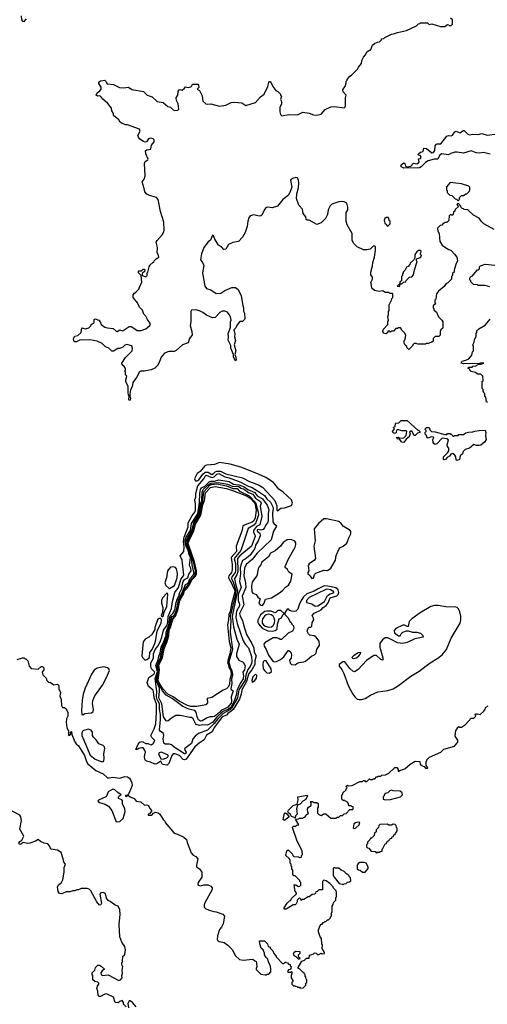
# Model space of a CAD drawing. Extents: x 2386897 to 2565480, y 579156 to 761880.
# Tile 59 of 191: x 2404845 to 2410178, y 697254 to 708497. Entities that reach past the tile are written whole.
import ezdxf

# ---------------------------------------------------------------- set-up
doc = ezdxf.new("R2010")
doc.units = 0

msp = doc.modelspace()

# ---------------------------------------------------------------- linework, layer by layer
at = {"layer": '0CON10XD'}
for points in [[(2404862, 708542), (2404866, 708495), (2404875, 708479), (2404895, 708476), (2404922, 708505)], [(2407927, 706525), (2407905, 706488), (2407845, 706442), (2407785, 706369), (2407725, 706349), (2407673, 706357), (2407655, 706354), (2407635, 706329), (2407605, 706265), (2407595, 706256), (2407575, 706253), (2407515, 706269), (2407475, 706259), (2407458, 706235), (2407445, 706195), (2407438, 706135), (2407418, 706065), (2407387, 706013), (2407339, 705965), (2407275, 705951), (2407225, 705928), (2407194, 705876), (2407174, 705874), (2407146, 705905), (2407113, 705923), (2407070, 705990), (2407055, 706028), (2407042, 706038), (2407019, 705981), (2406995, 705960), (2406946, 705895), (2406920, 705825), (2406908, 705755), (2406931, 705725), (2406945, 705690), (2406928, 705605), (2406957, 705455), (2406975, 705427), (2407024, 705414), (2407085, 705372), (2407140, 705375), (2407184, 705406), (2407265, 705438), (2407305, 705440), (2407337, 705417), (2407372, 705342), (2407388, 705235), (2407398, 705205), (2407398, 705168), (2407410, 705145), (2407412, 705085), (2407410, 705075), (2407385, 705050), (2407355, 705050), (2407325, 705013), (2407311, 704979), (2407288, 704955), (2407300, 704905), (2407294, 704875), (2407307, 704835), (2407290, 704785), (2407311, 704715), (2407299, 704675), (2407309, 704645), (2407312, 704608), (2407305, 704600), (2407282, 704642), (2407283, 704675), (2407251, 704745), (2407253, 704775), (2407223, 704837), (2407227, 704875), (2407222, 704908), (2407250, 704985), (2407250, 705045), (2407257, 705065), (2407250, 705105), (2407235, 705132), (2407215, 705157), (2407185, 705167), (2407155, 705167), (2407127, 705153), (2407075, 705098), (2407045, 705092), (2406975, 705122), (2406935, 705152), (2406895, 705172), (2406855, 705182), (2406805, 705180), (2406798, 705165), (2406796, 705045), (2406789, 705005), (2406809, 704935), (2406811, 704899), (2406782, 704855), (2406765, 704808), (2406702, 704785), (2406629, 704721), (2406605, 704708), (2406545, 704710), (2406495, 704688), (2406458, 704642), (2406436, 704584), (2406415, 704550), (2406384, 704516), (2406345, 704498), (2406265, 704484), (2406227, 704483), (2406212, 704475), (2406177, 704413), (2406134, 704356), (2406126, 704305), (2406108, 704272), (2406100, 704225), (2406100, 704195), (2406110, 704175), (2406105, 704153), (2406095, 704148), (2406091, 704155), (2406093, 704203), (2406084, 704215), (2406080, 704235), (2406081, 704309), (2406054, 704365), (2406054, 704386), (2406067, 704425), (2406053, 704443), (2406050, 704475), (2406040, 704485), (2406050, 704495), (2406050, 704515), (2406036, 704536), (2406012, 704555), (2406010, 704575), (2406051, 704639), (2406126, 704714), (2406133, 704745), (2406125, 704772), (2406065, 704788), (2406045, 704780), (2406022, 704758), (2405986, 704744), (2405965, 704742), (2405915, 704712), (2405895, 704712), (2405860, 704745), (2405825, 704760), (2405785, 704798), (2405727, 704827), (2405645, 704840), (2405565, 704838), (2405535, 704842), (2405492, 704818), (2405475, 704818), (2405462, 704825), (2405460, 704855), (2405475, 704882), (2405508, 704892), (2405546, 704924), (2405555, 704980), (2405595, 704968), (2405633, 704977), (2405655, 705000), (2405660, 705015), (2405695, 705040), (2405692, 705075), (2405705, 705082), (2405746, 705066), (2405763, 705045), (2405775, 705018), (2405815, 704987), (2405845, 704978), (2405910, 704970), (2405945, 704939), (2405955, 704938), (2405985, 704954), (2406015, 704944), (2406025, 704947), (2406095, 704992), (2406115, 704992), (2406135, 704983), (2406185, 704948), (2406229, 704949), (2406285, 704968), (2406328, 705005), (2406336, 705025), (2406302, 705075), (2406285, 705112), (2406262, 705135), (2406245, 705180), (2406210, 705215), (2406190, 705265), (2406140, 705325), (2406140, 705355), (2406154, 705376), (2406170, 705385), (2406205, 705420), (2406218, 705462), (2406238, 705495), (2406230, 705575), (2406200, 705605), (2406200, 705625), (2406205, 705630), (2406235, 705630), (2406252, 705648), (2406268, 705648), (2406270, 705625), (2406242, 705598), (2406240, 705575), (2406285, 705562), (2406297, 705575), (2406300, 705605), (2406307, 705613), (2406320, 705675), (2406330, 705685), (2406330, 705695), (2406365, 705730), (2406375, 705730), (2406380, 705745), (2406400, 705765), (2406430, 705785), (2406427, 705807), (2406413, 705835), (2406417, 705895), (2406402, 705955), (2406414, 705976), (2406471, 706039), (2406490, 706075), (2406494, 706095), (2406487, 706185), (2406452, 706305), (2406424, 706445), (2406403, 706465), (2406325, 706488), (2406294, 706504), (2406273, 706533), (2406265, 706568), (2406242, 706645), (2406264, 706676), (2406274, 706715), (2406267, 706855), (2406275, 706877), (2406307, 706895), (2406310, 706905), (2406285, 706966), (2406281, 706999), (2406295, 707012), (2406342, 707018), (2406348, 707065), (2406379, 707101), (2406379, 707125), (2406365, 707138), (2406335, 707143), (2406315, 707135), (2406289, 707101), (2406275, 707098), (2406255, 707105), (2406215, 707132), (2406198, 707155), (2406193, 707175), (2406218, 707225), (2406210, 707245), (2406075, 707298), (2406055, 707298), (2406015, 707310), (2405992, 707325), (2405974, 707355), (2405914, 707404), (2405913, 707425), (2405897, 707457), (2405891, 707485), (2405850, 707540), (2405791, 707591), (2405771, 707621), (2405755, 707627), (2405730, 707625), (2405718, 707635), (2405727, 707663), (2405760, 707685), (2405772, 707705), (2405772, 707725), (2405748, 707768), (2405748, 707785), (2405765, 707800), (2405815, 707808), (2405825, 707800), (2405833, 707775), (2405843, 707765), (2405915, 707758), (2405981, 707721), (2406025, 707717), (2406085, 707726), (2406125, 707700), (2406255, 707676), (2406300, 707635), (2406355, 707616), (2406412, 707562), (2406480, 707550), (2406535, 707507), (2406566, 707496), (2406595, 707468), (2406615, 707460), (2406647, 707463), (2406660, 707475), (2406653, 707535), (2406634, 707574), (2406630, 707605), (2406648, 707635), (2406653, 707675), (2406664, 707696), (2406675, 707700), (2406697, 707693), (2406726, 707714), (2406735, 707730), (2406765, 707722), (2406795, 707730), (2406808, 707742), (2406815, 707760), (2406875, 707760), (2406885, 707750), (2406887, 707723), (2406870, 707705), (2406895, 707690), (2406927, 707627), (2406933, 707565), (2406966, 707536), (2406985, 707531), (2407025, 707536), (2407125, 707510), (2407195, 707520), (2407255, 707550), (2407296, 707554), (2407379, 707549), (2407425, 707517), (2407535, 707550), (2407593, 707617), (2407632, 707645), (2407676, 707734), (2407685, 707780), (2407695, 707790), (2407705, 707790), (2407733, 707733), (2407765, 707690), (2407790, 707675), (2407820, 707645), (2407820, 707635), (2407830, 707625), (2407818, 707585), (2407832, 707562), (2407832, 707535), (2407811, 707495), (2407811, 707445), (2407819, 707415), (2407835, 707399), (2407915, 707413), (2408015, 707410), (2408075, 707439), (2408145, 707431), (2408195, 707410), (2408235, 707406), (2408285, 707418), (2408330, 707470), (2408395, 707503), (2408436, 707506), (2408545, 707490), (2408560, 707505), (2408560, 707605), (2408570, 707635), (2408533, 707673), (2408532, 707695), (2408540, 707715), (2408558, 707735), (2408570, 707775), (2408570, 707795), (2408580, 707805), (2408580, 707815), (2408600, 707835), (2408600, 707845), (2408630, 707865), (2408699, 707931), (2408710, 707955), (2408743, 707997), (2408748, 708032), (2408765, 708070), (2408790, 708095), (2408805, 708130), (2408850, 708155), (2408870, 708205), (2408890, 708225), (2408925, 708240), (2408948, 708242), (2408970, 708265), (2408973, 708277), (2408997, 708283), (2409010, 708295), (2409085, 708332), (2409125, 708338), (2409155, 708352), (2409255, 708372), (2409370, 708425), (2409395, 708450), (2409408, 708452), (2409415, 708460), (2409495, 708460), (2409515, 708440), (2409545, 708448), (2409645, 708420), (2409695, 708420), (2409725, 708440), (2409738, 708438), (2409745, 708430), (2409765, 708430), (2409780, 708445), (2409780, 708495), (2409760, 708515)], [(2410212, 706962), (2410135, 706980), (2410085, 706972), (2410052, 706975), (2409995, 706999), (2409905, 706971), (2409835, 706985), (2409807, 706983), (2409761, 706969), (2409735, 706952), (2409654, 706966), (2409633, 706947), (2409613, 706905), (2409574, 706906), (2409504, 706886), (2409475, 706867), (2409425, 706816), (2409405, 706806), (2409225, 706802), (2409202, 706812), (2409192, 706825), (2409198, 706842), (2409225, 706862), (2409236, 706856), (2409246, 706826), (2409265, 706817), (2409306, 706824), (2409335, 706860), (2409375, 706851), (2409395, 706862), (2409401, 706875), (2409393, 706907), (2409415, 706913), (2409424, 706925), (2409415, 706943), (2409390, 706955), (2409392, 706965), (2409415, 706983), (2409448, 706992), (2409455, 707028), (2409486, 707026), (2409545, 706976), (2409565, 706980), (2409580, 707005), (2409583, 707053), (2409590, 707070), (2409605, 707079), (2409649, 707081), (2409715, 707166), (2409735, 707176), (2409765, 707172), (2409783, 707177), (2409809, 707215), (2409825, 707224), (2409865, 707204), (2409905, 707233), (2409915, 707230), (2409955, 707188), (2409975, 707182), (2410015, 707190), (2410075, 707187), (2410114, 707196), (2410175, 707180), (2410265, 707190)], [(2410255, 706100), (2410140, 706165), (2410107, 706197), (2410085, 706230), (2410020, 706265), (2409957, 706327), (2409915, 706330), (2409908, 706338), (2409892, 706342), (2409882, 706352), (2409878, 706368), (2409845, 706400), (2409830, 706385), (2409850, 706365), (2409812, 706328), (2409808, 706312), (2409792, 706298), (2409788, 706272), (2409775, 706260), (2409768, 706268), (2409755, 706270), (2409742, 706258), (2409740, 706205), (2409718, 706182), (2409695, 706180), (2409688, 706172), (2409675, 706170), (2409658, 706152), (2409642, 706148), (2409610, 706115), (2409613, 706083), (2409628, 706055), (2409638, 705965), (2409665, 705922), (2409725, 705880), (2409765, 705860), (2409805, 705820), (2409830, 705785), (2409838, 705745), (2409818, 705702), (2409800, 705635), (2409800, 705615), (2409783, 705597), (2409780, 705575), (2409770, 705565), (2409770, 705535), (2409725, 705490), (2409710, 705485), (2409685, 705450), (2409623, 705397), (2409600, 705365), (2409590, 705305), (2409580, 705295), (2409580, 705265), (2409590, 705255), (2409562, 705228), (2409560, 705205), (2409568, 705198), (2409570, 705185), (2409598, 705158), (2409620, 705105), (2409660, 705065), (2409670, 705045), (2409670, 704975), (2409650, 704955), (2409640, 704935), (2409640, 704895), (2409625, 704880), (2409582, 704878), (2409562, 704858), (2409560, 704825), (2409547, 704813), (2409505, 704800), (2409485, 704800), (2409475, 704790), (2409385, 704790), (2409365, 704800), (2409345, 704800), (2409330, 704785), (2409330, 704775), (2409285, 704730), (2409262, 704752), (2409260, 704765), (2409242, 704782), (2409230, 704805), (2409230, 704835), (2409240, 704845), (2409250, 704895), (2409235, 704920), (2409200, 704955), (2409200, 704965), (2409188, 704978), (2409165, 704980), (2409155, 704970), (2409135, 704970), (2409108, 704942), (2409085, 704940), (2409075, 704930), (2409065, 704940), (2409045, 704940), (2409038, 704922), (2409022, 704908), (2408995, 704917), (2408988, 704935), (2408996, 704965), (2409042, 705018), (2409042, 705045), (2409052, 705065), (2409042, 705105), (2409050, 705125), (2409050, 705165), (2409058, 705175), (2409058, 705242), (2409087, 705293), (2409090, 705315), (2409100, 705325), (2409100, 705365), (2409095, 705370), (2409065, 705370), (2409055, 705380), (2409015, 705380), (2408985, 705400), (2408945, 705392), (2408893, 705403), (2408863, 705433), (2408853, 705485), (2408850, 705495), (2408868, 705535), (2408868, 705555), (2408850, 705585), (2408850, 705615), (2408869, 705685), (2408871, 705725), (2408890, 705785), (2408902, 705865), (2408902, 705902), (2408895, 705910), (2408875, 705910), (2408842, 705878), (2408805, 705870), (2408765, 705870), (2408695, 705902), (2408655, 705940), (2408638, 705975), (2408636, 706056), (2408578, 706155), (2408568, 706195), (2408568, 706295), (2408588, 706325), (2408588, 706355), (2408575, 706400), (2408547, 706417), (2408515, 706420), (2408485, 706417), (2408405, 706392), (2408385, 706370), (2408362, 706325), (2408356, 706274), (2408332, 706225), (2408285, 706178), (2408235, 706160), (2408147, 706207), (2408125, 706208), (2408112, 706215), (2408108, 706245), (2408078, 706285), (2408070, 706335), (2408028, 706378), (2408001, 706455), (2408005, 706510), (2408024, 706575), (2408028, 706635), (2408025, 706665), (2408015, 706692), (2407995, 706694), (2407956, 706685), (2407934, 706665), (2407950, 706585), (2407927, 706525)], [(2409845, 706430), (2409860, 706445), (2409862, 706468), (2409885, 706490), (2409905, 706490), (2409935, 706510), (2409945, 706510), (2409970, 706535), (2409980, 706555), (2409980, 706585), (2409967, 706597), (2409885, 706623), (2409753, 706637), (2409713, 706587), (2409712, 706552), (2409720, 706545), (2409720, 706525), (2409752, 706492), (2409775, 706490), (2409812, 706452), (2409828, 706448), (2409845, 706430)], [(2409045, 706140), (2409070, 706165), (2409070, 706195), (2409060, 706205), (2409055, 706230), (2409045, 706240), (2409025, 706240), (2409010, 706225), (2409002, 706205), (2409010, 706175), (2409028, 706158), (2409032, 706142), (2409045, 706140)], [(2409175, 705450), (2409180, 705455), (2409180, 705480), (2409205, 705480), (2409222, 705498), (2409248, 705502), (2409252, 705518), (2409292, 705558), (2409318, 705562), (2409338, 705582), (2409348, 705642), (2409378, 705735), (2409370, 705745), (2409370, 705765), (2409415, 705782), (2409427, 705795), (2409418, 705825), (2409423, 705853), (2409415, 705860), (2409395, 705863), (2409375, 705848), (2409353, 705815), (2409352, 705778), (2409340, 705755), (2409300, 705715), (2409295, 705700), (2409275, 705680), (2409255, 705670), (2409237, 705633), (2409220, 705615), (2409220, 705605), (2409210, 705595), (2409210, 705575), (2409200, 705565), (2409200, 705515), (2409182, 705498), (2409180, 705480), (2409172, 705478), (2409150, 705455), (2409175, 705450)], [(2410207, 705447), (2410155, 705460), (2410075, 705460), (2410065, 705470), (2410022, 705472), (2409992, 705502), (2409990, 705515), (2409980, 705525), (2409980, 705545), (2409985, 705560), (2410005, 705570), (2410065, 705640), (2410078, 705642), (2410088, 705652), (2410090, 705675), (2410102, 705688), (2410153, 705707), (2410335, 705688)], [(2410180, 704125), (2410170, 704135), (2410160, 704185), (2410150, 704195), (2410150, 704225), (2410142, 704232), (2410140, 704245), (2410130, 704255), (2410130, 704275), (2410120, 704285), (2410120, 704365), (2410130, 704375), (2410128, 704428), (2410105, 704450), (2410065, 704450), (2410045, 704470), (2409995, 704480), (2409980, 704495), (2409978, 704508), (2409960, 704515), (2409965, 704530), (2410005, 704530), (2410015, 704540), (2410047, 704543), (2410075, 704560), (2410105, 704562), (2410140, 704575), (2410115, 704580), (2410075, 704568), (2410005, 704572), (2409905, 704568), (2409880, 704575), (2409892, 704598), (2409935, 704608), (2409966, 704624), (2410000, 704665), (2410010, 704705), (2410020, 704715), (2410020, 704765), (2410012, 704785), (2410027, 704813), (2410032, 704845), (2410052, 704878), (2410050, 704915), (2410060, 704925), (2410060, 704945), (2410083, 704967), (2410153, 705007), (2410211, 705079)], [(2409225, 703668), (2409204, 703674), (2409178, 703708), (2409155, 703710), (2409140, 703725), (2409165, 703730), (2409175, 703720), (2409228, 703722), (2409252, 703748), (2409260, 703795), (2409252, 703802), (2409205, 703803), (2409155, 703818), (2409142, 703808), (2409140, 703785), (2409127, 703773), (2409105, 703778), (2409098, 703795), (2409120, 703825), (2409112, 703832), (2409110, 703845), (2409128, 703852), (2409130, 703885), (2409135, 703890), (2409168, 703892), (2409195, 703920), (2409265, 703920), (2409385, 703810), (2409395, 703810), (2409410, 703795), (2409410, 703785), (2409383, 703777), (2409355, 703750), (2409345, 703750), (2409318, 703798), (2409305, 703800), (2409292, 703788), (2409297, 703767), (2409287, 703733), (2409252, 703708), (2409225, 703668)], [(2409835, 703462), (2409822, 703472), (2409820, 703505), (2409808, 703525), (2409785, 703542), (2409763, 703537), (2409746, 703514), (2409722, 703498), (2409700, 703475), (2409685, 703470), (2409680, 703475), (2409680, 703505), (2409725, 703550), (2409740, 703575), (2409740, 703605), (2409723, 703623), (2409721, 703641), (2409735, 703700), (2409715, 703712), (2409665, 703718), (2409602, 703655), (2409585, 703648), (2409567, 703657), (2409561, 703671), (2409558, 703705), (2409570, 703725), (2409565, 703730), (2409538, 703732), (2409505, 703717), (2409494, 703724), (2409485, 703750), (2409470, 703765), (2409470, 703785), (2409480, 703795), (2409480, 703805), (2409470, 703815), (2409472, 703828), (2409485, 703840), (2409515, 703840), (2409522, 703812), (2409543, 703793), (2409585, 703790), (2409695, 703760), (2409715, 703760), (2409725, 703770), (2409755, 703770), (2409762, 703762), (2409778, 703758), (2409785, 703740), (2409798, 703742), (2409805, 703750), (2409845, 703750), (2409855, 703760), (2409905, 703760), (2409935, 703780), (2409965, 703788), (2410015, 703790), (2410035, 703800), (2410085, 703808), (2410155, 703810), (2410160, 703785), (2410156, 703745), (2410166, 703705), (2410148, 703672), (2410105, 703638), (2410086, 703634), (2410054, 703634), (2410025, 703648), (2409977, 703603), (2409925, 703590), (2409903, 703567), (2409895, 703540), (2409868, 703515), (2409860, 703475), (2409835, 703462)], [(2407785, 702889), (2407825, 702921), (2407865, 702922), (2407945, 702951), (2407955, 702975), (2407945, 703015), (2407851, 703101), (2407801, 703135), (2407741, 703211), (2407651, 703271), (2407569, 703309), (2407367, 703387), (2407245, 703421), (2407125, 703441), (2407065, 703418), (2406975, 703412), (2406957, 703403), (2406903, 703337), (2406869, 703315), (2406840, 703255), (2406841, 703241), (2406855, 703229), (2406875, 703234), (2406886, 703244), (2406932, 703308), (2406961, 703329), (2406995, 703329), (2407035, 703304), (2407055, 703314), (2407074, 703336), (2407095, 703342), (2407135, 703340), (2407195, 703311), (2407386, 703266), (2407465, 703224), (2407575, 703182), (2407619, 703155), (2407755, 703005), (2407778, 702945), (2407779, 702895), (2407785, 702889)], [(2406525, 699984), (2406473, 699993), (2406455, 700030), (2406409, 700001), (2406385, 699996), (2406335, 700020), (2406290, 700030), (2406278, 700038), (2406271, 700055), (2406269, 700085), (2406280, 700135), (2406265, 700167), (2406251, 700181), (2406235, 700184), (2406205, 700177), (2406185, 700162), (2406170, 700165), (2406195, 700224), (2406215, 700249), (2406240, 700255), (2406285, 700232), (2406305, 700232), (2406345, 700216), (2406365, 700233), (2406387, 700265), (2406350, 700300), (2406339, 700325), (2406380, 700400), (2406398, 700455), (2406405, 700585), (2406403, 700685), (2406377, 700755), (2406376, 700795), (2406365, 700843), (2406315, 700885), (2406298, 700928), (2406318, 700985), (2406375, 701024), (2406386, 701045), (2406347, 701085), (2406339, 701115), (2406342, 701155), (2406370, 701205), (2406371, 701255), (2406391, 701305), (2406421, 701345), (2406446, 701395), (2406465, 701445), (2406484, 701526), (2406527, 701585), (2406535, 701622), (2406537, 701683), (2406575, 701775), (2406588, 701855), (2406615, 701955), (2406656, 702014), (2406681, 702105), (2406715, 702155), (2406698, 702325), (2406675, 702375), (2406715, 702425), (2406722, 702475), (2406714, 702534), (2406721, 702589), (2406765, 702705), (2406768, 702752), (2406810, 702835), (2406841, 702875), (2406848, 702895), (2406850, 702965), (2406844, 703015), (2406853, 703045), (2406854, 703086), (2406878, 703175), (2406944, 703256), (2406960, 703285), (2406973, 703295), (2407023, 703273), (2407045, 703270), (2407062, 703278), (2407095, 703308), (2407115, 703314), (2407185, 703276), (2407235, 703265), (2407365, 703218), (2407452, 703172), (2407496, 703156), (2407558, 703118), (2407635, 703064), (2407665, 703025), (2407707, 702987), (2407732, 702935), (2407736, 702915), (2407728, 702865), (2407733, 702765), (2407743, 702743), (2407767, 702727), (2407773, 702715), (2407741, 702655), (2407714, 702556), (2407555, 702407), (2407498, 702332), (2407426, 702275), (2407408, 702235), (2407402, 702145), (2407421, 702065), (2407423, 702015), (2407382, 701915), (2407400, 701815), (2407353, 701715), (2407358, 701688), (2407387, 701635), (2407399, 701589), (2407431, 701475), (2407493, 701375), (2407514, 701325), (2407519, 701275), (2407541, 701235), (2407527, 701175), (2407526, 701135), (2407498, 701082), (2407456, 701025), (2407431, 700939), (2407378, 700845), (2407370, 700795), (2407350, 700740), (2407278, 700622), (2407258, 700602), (2407217, 700575), (2407203, 700557), (2407165, 700540), (2407147, 700525), (2407061, 700415), (2407038, 700365), (2406975, 700327), (2406947, 700273), (2406893, 700237), (2406844, 700195), (2406745, 700052), (2406725, 700045), (2406708, 700048), (2406666, 700095), (2406615, 700114), (2406596, 700114), (2406580, 700095), (2406545, 700004), (2406525, 699984)], [(2406725, 700115), (2406605, 700189), (2406575, 700217), (2406555, 700224), (2406505, 700226), (2406488, 700235), (2406481, 700285), (2406489, 700325), (2406486, 700345), (2406445, 700373), (2406439, 700385), (2406450, 700505), (2406449, 700565), (2406439, 700625), (2406438, 700685), (2406412, 700735), (2406404, 700764), (2406409, 700825), (2406391, 700975), (2406415, 701055), (2406397, 701123), (2406425, 701189), (2406430, 701230), (2406445, 701265), (2406457, 701335), (2406485, 701385), (2406515, 701470), (2406517, 701505), (2406546, 701585), (2406557, 701673), (2406572, 701698), (2406593, 701715), (2406615, 701756), (2406628, 701842), (2406640, 701880), (2406661, 701915), (2406670, 701955), (2406695, 702002), (2406700, 702055), (2406709, 702081), (2406725, 702103), (2406764, 702125), (2406775, 702165), (2406800, 702205), (2406798, 702235), (2406781, 702265), (2406791, 702355), (2406777, 702387), (2406765, 702439), (2406737, 702497), (2406733, 702547), (2406743, 702587), (2406792, 702665), (2406804, 702745), (2406875, 702855), (2406896, 702984), (2406899, 703085), (2406908, 703132), (2406919, 703151), (2406955, 703172), (2407008, 703222), (2407025, 703228), (2407065, 703227), (2407115, 703244), (2407232, 703222), (2407285, 703194), (2407345, 703187), (2407405, 703163), (2407445, 703133), (2407525, 703098), (2407555, 703060), (2407615, 703025), (2407669, 702955), (2407685, 702905), (2407677, 702855), (2407677, 702773), (2407670, 702750), (2407651, 702729), (2407638, 702695), (2407623, 702677), (2407595, 702667), (2407565, 702677), (2407555, 702673), (2407555, 702658), (2407583, 702633), (2407586, 702605), (2407563, 702547), (2407535, 702496), (2407531, 702475), (2407524, 702456), (2407475, 702384), (2407415, 702336), (2407387, 702323), (2407365, 702270), (2407358, 702235), (2407364, 702175), (2407353, 702083), (2407369, 702015), (2407340, 701945), (2407337, 701925), (2407336, 701865), (2407351, 701825), (2407352, 701805), (2407319, 701745), (2407312, 701712), (2407311, 701671), (2407326, 701604), (2407392, 701405), (2407415, 701365), (2407456, 701325), (2407489, 701225), (2407493, 701165), (2407488, 701145), (2407475, 701110), (2407445, 701079), (2407423, 701013), (2407415, 700955), (2407345, 700845), (2407327, 700753), (2407262, 700635), (2407243, 700617), (2407165, 700576), (2407105, 700514), (2407061, 700459), (2406986, 700385), (2406884, 700345), (2406845, 700315), (2406820, 700285), (2406805, 700232), (2406729, 700175), (2406725, 700165), (2406744, 700135), (2406735, 700116), (2406725, 700115)], [(2406895, 700438), (2406859, 700449), (2406849, 700459), (2406825, 700515), (2406805, 700531), (2406785, 700529), (2406675, 700553), (2406627, 700553), (2406575, 700521), (2406535, 700486), (2406515, 700492), (2406485, 700535), (2406467, 700685), (2406433, 700755), (2406441, 700825), (2406438, 700865), (2406408, 700938), (2406406, 700985), (2406424, 701055), (2406412, 701115), (2406448, 701205), (2406467, 701277), (2406473, 701327), (2406505, 701395), (2406527, 701465), (2406537, 701535), (2406555, 701575), (2406572, 701665), (2406585, 701684), (2406605, 701695), (2406633, 701755), (2406657, 701873), (2406695, 701945), (2406734, 702046), (2406765, 702062), (2406787, 702113), (2406824, 702155), (2406833, 702175), (2406812, 702272), (2406804, 702355), (2406768, 702465), (2406747, 702505), (2406745, 702535), (2406761, 702585), (2406808, 702655), (2406830, 702750), (2406889, 702845), (2406908, 702965), (2406921, 703005), (2406927, 703103), (2406939, 703131), (2406994, 703186), (2407025, 703205), (2407114, 703214), (2407214, 703194), (2407275, 703166), (2407325, 703170), (2407345, 703165), (2407365, 703146), (2407405, 703135), (2407455, 703098), (2407505, 703081), (2407533, 703033), (2407592, 702995), (2407598, 702975), (2407587, 702943), (2407605, 702825), (2407582, 702728), (2407545, 702711), (2407510, 702665), (2407511, 702641), (2407526, 702615), (2407529, 702595), (2407487, 702485), (2407355, 702375), (2407328, 702345), (2407333, 702195), (2407321, 702159), (2407296, 702115), (2407305, 702055), (2407327, 701975), (2407268, 701685), (2407285, 701563), (2407323, 701423), (2407348, 701365), (2407317, 701255), (2407316, 701226), (2407345, 701183), (2407392, 701162), (2407418, 701118), (2407410, 701075), (2407388, 701045), (2407396, 701006), (2407395, 700971), (2407361, 700919), (2407338, 700868), (2407322, 700838), (2407318, 700795), (2407295, 700727), (2407251, 700645), (2407225, 700624), (2407162, 700598), (2407091, 700529), (2407045, 700473), (2406985, 700443), (2406935, 700444), (2406895, 700438)], [(2406905, 700488), (2406885, 700501), (2406867, 700535), (2406859, 700589), (2406841, 700611), (2406773, 700623), (2406704, 700654), (2406585, 700747), (2406514, 700784), (2406472, 700832), (2406418, 700938), (2406415, 700985), (2406432, 701065), (2406422, 701125), (2406465, 701222), (2406483, 701317), (2406519, 701405), (2406538, 701472), (2406542, 701525), (2406561, 701565), (2406585, 701655), (2406615, 701689), (2406646, 701776), (2406667, 701873), (2406705, 701940), (2406718, 701982), (2406775, 702050), (2406798, 702102), (2406845, 702155), (2406851, 702175), (2406850, 702205), (2406815, 702355), (2406758, 702505), (2406762, 702548), (2406783, 702597), (2406819, 702655), (2406842, 702748), (2406902, 702845), (2406921, 702965), (2406935, 703005), (2406945, 703107), (2407015, 703181), (2407035, 703190), (2407095, 703196), (2407205, 703176), (2407275, 703142), (2407325, 703144), (2407352, 703115), (2407461, 703061), (2407534, 702984), (2407566, 702874), (2407567, 702843), (2407537, 702753), (2407515, 702727), (2407451, 702689), (2407367, 702435), (2407292, 702345), (2407306, 702286), (2407307, 702205), (2407302, 702185), (2407266, 702135), (2407261, 702115), (2407281, 702075), (2407311, 701979), (2407302, 701918), (2407247, 701687), (2407254, 701635), (2407246, 701505), (2407272, 701305), (2407230, 701165), (2407244, 701105), (2407266, 701065), (2407273, 701015), (2407259, 700965), (2407263, 700917), (2407252, 700862), (2407255, 700850), (2407280, 700835), (2407256, 700765), (2407262, 700715), (2407255, 700693), (2407215, 700645), (2407147, 700613), (2407123, 700585), (2407065, 700540), (2407045, 700535), (2407017, 700537), (2406983, 700527), (2406925, 700493), (2406905, 700488)], [(2406865, 700654), (2406795, 700654), (2406759, 700665), (2406665, 700714), (2406596, 700766), (2406535, 700794), (2406482, 700852), (2406434, 700924), (2406424, 700955), (2406440, 701075), (2406431, 701125), (2406472, 701215), (2406492, 701315), (2406525, 701398), (2406545, 701465), (2406549, 701525), (2406568, 701565), (2406579, 701611), (2406596, 701654), (2406622, 701685), (2406648, 701755), (2406672, 701865), (2406715, 701944), (2406725, 701975), (2406755, 702007), (2406785, 702051), (2406809, 702101), (2406845, 702140), (2406860, 702165), (2406860, 702205), (2406839, 702305), (2406769, 702505), (2406768, 702522), (2406792, 702585), (2406829, 702655), (2406848, 702735), (2406912, 702838), (2406935, 702956), (2406951, 703005), (2406963, 703095), (2407020, 703155), (2407075, 703168), (2407203, 703143), (2407285, 703117), (2407430, 703060), (2407468, 703038), (2407525, 702975), (2407540, 702895), (2407530, 702810), (2407515, 702775), (2407495, 702760), (2407404, 702726), (2407388, 702712), (2407377, 702655), (2407314, 702485), (2407318, 702425), (2407258, 702355), (2407269, 702275), (2407269, 702215), (2407260, 702185), (2407231, 702145), (2407225, 702125), (2407265, 702056), (2407275, 702025), (2407295, 701991), (2407300, 701965), (2407259, 701825), (2407253, 701785), (2407245, 701741), (2407229, 701705), (2407228, 701645), (2407214, 701586), (2407235, 701396), (2407254, 701325), (2407243, 701255), (2407216, 701165), (2407235, 701095), (2407252, 701065), (2407258, 701015), (2407243, 700965), (2407239, 700911), (2407224, 700876), (2407205, 700858), (2407165, 700841), (2407035, 700758), (2406981, 700745), (2406988, 700695), (2406967, 700675), (2406865, 700654)], [(2408178, 702118), (2408195, 702121), (2408209, 702161), (2408223, 702177), (2408315, 702212), (2408355, 702208), (2408392, 702235), (2408447, 702325), (2408453, 702377), (2408487, 702455), (2408495, 702467), (2408535, 702485), (2408575, 702519), (2408601, 702589), (2408623, 702625), (2408623, 702653), (2408615, 702665), (2408535, 702715), (2408513, 702745), (2408485, 702766), (2408343, 702797), (2408315, 702796), (2408251, 702745), (2408205, 702683), (2408214, 702545), (2408199, 702485), (2408220, 702345), (2408208, 702325), (2408148, 702285), (2408134, 702265), (2408142, 702205), (2408130, 702185), (2408130, 702165), (2408145, 702158), (2408178, 702118)], [(2407615, 701809), (2407634, 701835), (2407648, 701882), (2407715, 701896), (2407809, 701951), (2407842, 701978), (2407875, 702017), (2407910, 702040), (2407938, 702085), (2407952, 702165), (2407915, 702190), (2407899, 702219), (2407873, 702243), (2407873, 702253), (2407906, 702335), (2407988, 702475), (2407996, 702504), (2407993, 702525), (2407982, 702542), (2407949, 702559), (2407925, 702563), (2407895, 702559), (2407851, 702529), (2407820, 702485), (2407759, 702431), (2407705, 702406), (2407684, 702365), (2407607, 702303), (2407596, 702274), (2407575, 702251), (2407565, 702228), (2407550, 702145), (2407512, 702098), (2407498, 702075), (2407487, 702027), (2407493, 701963), (2407505, 701947), (2407542, 701935), (2407562, 701905), (2407586, 701886), (2407573, 701833), (2407591, 701810), (2407615, 701809)], [(2406555, 702003), (2406610, 702035), (2406640, 702125), (2406644, 702175), (2406633, 702225), (2406620, 702240), (2406595, 702248), (2406565, 702245), (2406529, 702205), (2406518, 702122), (2406501, 702065), (2406511, 702035), (2406544, 702004), (2406555, 702003)], [(2407985, 701132), (2408004, 701146), (2408034, 701156), (2408085, 701163), (2408105, 701172), (2408172, 701228), (2408208, 701245), (2408225, 701262), (2408234, 701305), (2408264, 701356), (2408259, 701399), (2408222, 701452), (2408202, 701462), (2408155, 701470), (2408138, 701485), (2408122, 701515), (2408135, 701550), (2408145, 701560), (2408165, 701560), (2408177, 701573), (2408180, 701615), (2408198, 701645), (2408197, 701665), (2408180, 701695), (2408205, 701722), (2408282, 701758), (2408306, 701785), (2408342, 701808), (2408362, 701838), (2408385, 701895), (2408463, 701917), (2408478, 701932), (2408485, 701955), (2408478, 701988), (2408450, 702010), (2408360, 702030), (2408319, 702031), (2408250, 702000), (2408205, 701972), (2408120, 701940), (2408083, 701907), (2408053, 701857), (2408031, 701815), (2408018, 701765), (2407995, 701744), (2407975, 701739), (2407945, 701743), (2407920, 701755), (2407915, 701768), (2407895, 701768), (2407870, 701725), (2407870, 701705), (2407906, 701666), (2407927, 701627), (2407942, 701615), (2407950, 701595), (2407968, 701575), (2407972, 701545), (2407956, 701514), (2407905, 701492), (2407832, 701418), (2407815, 701420), (2407802, 701432), (2407778, 701438), (2407735, 701439), (2407643, 701387), (2407629, 701365), (2407633, 701345), (2407657, 701307), (2407682, 701242), (2407732, 701172), (2407746, 701166), (2407772, 701168), (2407818, 701192), (2407857, 701223), (2407905, 701293), (2407915, 701293), (2407936, 701276), (2407943, 701245), (2407942, 701208), (2407922, 701185), (2407928, 701148), (2407943, 701133), (2407985, 701132)], [(2408215, 701802), (2408245, 701804), (2408322, 701855), (2408357, 701923), (2408385, 701942), (2408425, 701953), (2408428, 701965), (2408391, 701985), (2408355, 701993), (2408335, 701990), (2408145, 701901), (2408115, 701865), (2408115, 701842), (2408175, 701828), (2408215, 701802)], [(2406475, 701680), (2406485, 701691), (2406489, 701725), (2406521, 701795), (2406533, 701933), (2406525, 701951), (2406474, 701896), (2406463, 701865), (2406462, 701835), (2406479, 701785), (2406473, 701727), (2406460, 701695), (2406465, 701682), (2406475, 701680)], [(2407725, 701515), (2407759, 701521), (2407781, 701539), (2407786, 701595), (2407803, 701655), (2407831, 701669), (2407845, 701702), (2407860, 701715), (2407822, 701752), (2407789, 701751), (2407765, 701727), (2407755, 701725), (2407713, 701743), (2407665, 701745), (2407640, 701740), (2407590, 701700), (2407561, 701639), (2407560, 701615), (2407568, 701598), (2407610, 701550), (2407675, 701519), (2407725, 701515)], [(2408715, 700734), (2408745, 700734), (2408785, 700746), (2408845, 700784), (2408929, 700821), (2409045, 700836), (2409105, 700858), (2409165, 700895), (2409307, 701003), (2409400, 701060), (2409525, 701153), (2409615, 701205), (2409665, 701245), (2409712, 701305), (2409766, 701434), (2409869, 701605), (2409878, 701645), (2409877, 701685), (2409866, 701735), (2409850, 701770), (2409835, 701786), (2409819, 701789), (2409705, 701794), (2409619, 701809), (2409575, 701808), (2409535, 701795), (2409414, 701726), (2409318, 701655), (2409288, 701625), (2409275, 701570), (2409265, 701568), (2409234, 701584), (2409214, 701585), (2409135, 701545), (2409115, 701524), (2409120, 701495), (2409165, 701460), (2409185, 701460), (2409196, 701485), (2409215, 701502), (2409255, 701517), (2409275, 701518), (2409325, 701502), (2409375, 701504), (2409415, 701493), (2409443, 701465), (2409446, 701445), (2409352, 701428), (2409263, 701385), (2409215, 701376), (2409155, 701383), (2409081, 701421), (2409045, 701439), (2409015, 701440), (2408982, 701415), (2408952, 701375), (2408952, 701332), (2408985, 701212), (2408985, 701183), (2408965, 701193), (2408915, 701238), (2408885, 701238), (2408800, 701180), (2408705, 701078), (2408665, 701052), (2408645, 701060), (2408610, 701090), (2408554, 701165), (2408532, 701165), (2408488, 701135), (2408488, 701115), (2408518, 701078), (2408543, 701033), (2408592, 700895), (2408643, 700795), (2408666, 700765), (2408695, 700740), (2408715, 700734)], [(2406275, 701184), (2406295, 701191), (2406325, 701215), (2406329, 701271), (2406355, 701306), (2406387, 701375), (2406398, 701415), (2406411, 701519), (2406459, 701605), (2406463, 701645), (2406455, 701660), (2406435, 701661), (2406416, 701644), (2406387, 701555), (2406386, 701534), (2406351, 701475), (2406319, 701445), (2406275, 701423), (2406253, 701395), (2406238, 701235), (2406247, 701215), (2406275, 701184)], [(2407685, 701562), (2407715, 701565), (2407735, 701578), (2407749, 701605), (2407754, 701635), (2407748, 701665), (2407734, 701685), (2407712, 701702), (2407685, 701708), (2407657, 701703), (2407635, 701685), (2407615, 701655), (2407609, 701625), (2407612, 701605), (2407625, 701586), (2407645, 701572), (2407685, 701562)], [(2404815, 701190), (2404875, 701210), (2404895, 701210), (2404905, 701200), (2404915, 701200), (2404937, 701177), (2404952, 701115), (2404975, 701090), (2405055, 701082), (2405089, 701111), (2405105, 701111), (2405119, 701095), (2405118, 701072), (2405100, 701045), (2405110, 701015), (2405145, 700980), (2405155, 700950), (2405172, 700932), (2405195, 700930), (2405235, 700902), (2405275, 700910), (2405290, 700895), (2405292, 700855), (2405308, 700815), (2405302, 700775), (2405318, 700735), (2405322, 700665), (2405333, 700643), (2405355, 700643), (2405375, 700630), (2405392, 700585), (2405393, 700545), (2405377, 700515), (2405376, 700476), (2405382, 700415), (2405402, 700372), (2405402, 700325), (2405415, 700328), (2405430, 700345), (2405422, 700358), (2405435, 700370), (2405438, 700335), (2405473, 700253), (2405488, 700228), (2405515, 700206), (2405555, 700146), (2405585, 700095), (2405608, 700028), (2405622, 700002), (2405714, 699924), (2405796, 699885), (2405845, 699841), (2405865, 699839), (2405905, 699848), (2405985, 699837), (2406045, 699856), (2406075, 699850), (2406096, 699836), (2406108, 699818), (2406123, 699785), (2406127, 699753), (2406088, 699662), (2406070, 699640), (2406053, 699637), (2406052, 699632), (2406065, 699630), (2406070, 699640), (2406085, 699640), (2406105, 699622), (2406152, 699605), (2406173, 699573), (2406225, 699567), (2406268, 699528), (2406295, 699532), (2406313, 699523), (2406329, 699489), (2406352, 699465), (2406325, 699430), (2406310, 699425), (2406310, 699415), (2406350, 699415), (2406372, 699438), (2406392, 699448), (2406425, 699440), (2406442, 699425), (2406480, 699365), (2406500, 699345), (2406505, 699330), (2406605, 699210), (2406645, 699198), (2406715, 699162), (2406748, 699138), (2406753, 699103), (2406800, 698985), (2406825, 698958), (2406855, 698942), (2406878, 698915), (2406860, 698845), (2406862, 698825), (2406895, 698802), (2406922, 698765), (2406922, 698705), (2406880, 698645), (2406878, 698625), (2406882, 698615), (2406905, 698608), (2406945, 698620), (2406995, 698617), (2407025, 698602), (2407038, 698585), (2407038, 698565), (2406954, 698406), (2406947, 698385), (2406950, 698365), (2406965, 698347), (2407005, 698328), (2407060, 698315), (2407085, 698312), (2407162, 698282), (2407182, 698262), (2407167, 698173), (2407148, 698135), (2407125, 698110), (2407100, 698035), (2407098, 697995), (2407105, 697980), (2407121, 697971), (2407175, 697960), (2407220, 697930), (2407270, 697875), (2407302, 697812), (2407350, 697765), (2407395, 697758), (2407505, 697770), (2407525, 697750), (2407540, 697745), (2407547, 697727), (2407550, 697685), (2407540, 697665), (2407543, 697653), (2407595, 697600), (2407645, 697590), (2407658, 697592), (2407665, 697600), (2407685, 697600), (2407710, 697625), (2407710, 697665), (2407702, 697702), (2407683, 697735), (2407675, 697770), (2407657, 697787), (2407638, 697818), (2407637, 697837), (2407620, 697875), (2407600, 697895), (2407582, 697945), (2407580, 697975), (2407585, 697980), (2407635, 697980), (2407670, 697945), (2407680, 697915), (2407695, 697910), (2407705, 697890), (2407730, 697865), (2407743, 697833), (2407770, 697805), (2407770, 697795), (2407842, 697722), (2407858, 697722), (2407875, 697740), (2407882, 697732), (2407898, 697728), (2407912, 697712), (2407928, 697708), (2407930, 697695), (2407940, 697685), (2407937, 697663), (2407928, 697652), (2407912, 697648), (2407902, 697638), (2407900, 697625), (2407905, 697620), (2407935, 697620), (2407945, 697630), (2407950, 697625), (2407950, 697605), (2407940, 697585), (2407940, 697555), (2407960, 697525), (2407960, 697515), (2407950, 697505), (2407950, 697485), (2407972, 697462), (2407985, 697470), (2407992, 697462), (2408008, 697458), (2408015, 697450), (2408035, 697450), (2408045, 697440), (2408078, 697442), (2408108, 697472), (2408110, 697495), (2408120, 697505), (2408120, 697535), (2408112, 697542), (2408110, 697565), (2408100, 697575)], [(2407695, 701034), (2407715, 701055), (2407712, 701085), (2407655, 701175), (2407635, 701179), (2407623, 701165), (2407616, 701136), (2407623, 701083), (2407635, 701065), (2407665, 701041), (2407695, 701034)], [(2408655, 701204), (2408685, 701212), (2408714, 701235), (2408731, 701255), (2408735, 701270), (2408705, 701266), (2408651, 701235), (2408634, 701215), (2408642, 701205), (2408655, 701204)], [(2405565, 700559), (2405586, 700574), (2405665, 700582), (2405684, 700596), (2405688, 700625), (2405674, 700685), (2405679, 700725), (2405703, 700775), (2405790, 700900), (2405836, 700985), (2405869, 701065), (2405863, 701083), (2405846, 701096), (2405805, 701106), (2405729, 701091), (2405695, 701070), (2405665, 701025), (2405592, 700865), (2405570, 700795), (2405558, 700725), (2405549, 700609), (2405555, 700562), (2405565, 700559)], [(2407495, 700933), (2407525, 700952), (2407545, 700979), (2407548, 701008), (2407535, 701024), (2407504, 700995), (2407493, 700953), (2407495, 700933)], [(2408100, 697575), (2408100, 697595), (2408090, 697605), (2408090, 697615), (2408075, 697620), (2408035, 697660), (2408020, 697665), (2408020, 697675), (2408062, 697748), (2408095, 697760), (2408115, 697780), (2408148, 697782), (2408150, 697815), (2408192, 697828), (2408208, 697842), (2408225, 697840), (2408245, 697820), (2408258, 697822), (2408285, 697840), (2408295, 697830), (2408320, 697835), (2408320, 697845), (2408293, 697893), (2408298, 697935), (2408290, 697945), (2408288, 698005), (2408272, 698025), (2408253, 698083), (2408252, 698105), (2408270, 698155), (2408285, 698170), (2408295, 698170), (2408305, 698190), (2408315, 698190), (2408325, 698200), (2408335, 698200), (2408355, 698220), (2408365, 698220), (2408388, 698242), (2408390, 698255), (2408400, 698265), (2408400, 698295), (2408410, 698315), (2408410, 698375), (2408420, 698395), (2408422, 698418), (2408450, 698445), (2408450, 698465), (2408460, 698485), (2408460, 698535), (2408455, 698550), (2408428, 698578), (2408412, 698605), (2408382, 698635), (2408340, 698665), (2408315, 698670), (2408300, 698655), (2408298, 698562), (2408255, 698560), (2408238, 698542), (2408222, 698538), (2408220, 698525), (2408208, 698512), (2408182, 698508), (2408148, 698482), (2408135, 698480), (2408085, 698450), (2408065, 698450), (2408055, 698440), (2408050, 698455), (2408035, 698470), (2408010, 698445), (2408010, 698425), (2407998, 698402), (2407985, 698390), (2407965, 698390), (2407885, 698342), (2407862, 698342), (2407860, 698355), (2407895, 698410), (2407923, 698437), (2407935, 698440), (2407950, 698465), (2408000, 698515), (2408000, 698525), (2407982, 698552), (2407980, 698605), (2407972, 698618), (2407995, 698620), (2408025, 698600), (2408038, 698602), (2408050, 698615), (2408050, 698645), (2408040, 698655), (2408038, 698668), (2407985, 698720), (2407972, 698722), (2407960, 698735), (2407960, 698785), (2407950, 698795), (2407950, 698825), (2407942, 698832), (2407940, 698855), (2407930, 698865), (2407930, 698905), (2407918, 698918), (2407880, 698955), (2407890, 699005), (2407905, 699020), (2407958, 698968), (2407960, 698955), (2407972, 698942), (2408025, 698940), (2408035, 698930), (2408060, 698935), (2408060, 698955), (2408070, 698965), (2408068, 699005), (2408008, 699118), (2407956, 699275), (2407965, 699288), (2407995, 699290), (2408005, 699300), (2408030, 699305), (2407992, 699368), (2408027, 699373), (2408035, 699380), (2408075, 699380), (2408082, 699388), (2408098, 699392), (2408110, 699405), (2408112, 699418), (2408140, 699435), (2408130, 699445), (2408128, 699485), (2408140, 699505), (2408170, 699525), (2408170, 699555), (2408160, 699565), (2408165, 699570), (2408185, 699570), (2408195, 699560), (2408235, 699560), (2408248, 699548), (2408250, 699505), (2408240, 699495), (2408240, 699435), (2408255, 699420), (2408285, 699410), (2408315, 699430), (2408335, 699430), (2408395, 699380), (2408455, 699380), (2408465, 699390), (2408485, 699390), (2408505, 699410), (2408525, 699410), (2408545, 699430), (2408568, 699432), (2408612, 699478), (2408645, 699480), (2408650, 699485), (2408648, 699508), (2408632, 699512), (2408625, 699520), (2408602, 699522), (2408590, 699535), (2408600, 699545), (2408578, 699568), (2408562, 699572), (2408555, 699580), (2408535, 699580), (2408520, 699595), (2408520, 699645), (2408530, 699655), (2408532, 699668), (2408570, 699705), (2408570, 699715), (2408580, 699725), (2408572, 699732), (2408570, 699745), (2408582, 699758), (2408595, 699750), (2408637, 699753), (2408723, 699797), (2408755, 699800), (2408765, 699810), (2408778, 699808), (2408785, 699800), (2408805, 699800), (2408835, 699830), (2408845, 699820), (2408865, 699820), (2408875, 699830), (2408895, 699830), (2408915, 699850), (2408925, 699850), (2408935, 699860), (2408965, 699860), (2408975, 699870), (2409017, 699873), (2409055, 699892), (2409125, 699957), (2409145, 699960), (2409150, 699955), (2409160, 699935), (2409162, 699912), (2409180, 699925), (2409237, 699943), (2409300, 699995), (2409355, 700030), (2409408, 700028), (2409412, 699995), (2409420, 699985), (2409458, 699968), (2409475, 699950), (2409495, 699950), (2409500, 699955), (2409480, 699985), (2409480, 700025), (2409490, 700035), (2409490, 700045), (2409520, 700075), (2409650, 700135), (2409683, 700167), (2409805, 700200), (2409842, 700248), (2409842, 700272), (2409812, 700315), (2409818, 700382), (2409840, 700405), (2409840, 700415), (2409855, 700428), (2409865, 700420), (2409885, 700420), (2409929, 700451), (2409995, 700520), (2410025, 700520), (2410047, 700543), (2410040, 700565), (2410045, 700570), (2410065, 700572), (2410095, 700562), (2410140, 700600), (2410152, 700615), (2410162, 700648), (2410188, 700662)], [(2405795, 700025), (2405805, 700032), (2405809, 700065), (2405804, 700115), (2405816, 700175), (2405811, 700195), (2405795, 700209), (2405749, 700229), (2405717, 700275), (2405686, 700305), (2405676, 700325), (2405675, 700361), (2405658, 700385), (2405625, 700397), (2405565, 700377), (2405552, 700355), (2405553, 700325), (2405650, 700100), (2405705, 700054), (2405775, 700026), (2405795, 700025)], [(2406485, 700054), (2406527, 700073), (2406539, 700085), (2406538, 700098), (2406462, 700132), (2406434, 700125), (2406428, 700115), (2406455, 700058), (2406485, 700054)], [(2405945, 699338), (2405985, 699343), (2406026, 699375), (2406046, 699454), (2406043, 699485), (2406017, 699545), (2406017, 699577), (2406008, 699588), (2405972, 699605), (2405970, 699625), (2405985, 699640), (2406000, 699645), (2405962, 699672), (2405930, 699705), (2405905, 699709), (2405855, 699682), (2405840, 699640), (2405828, 699625), (2405743, 699587), (2405737, 699575), (2405755, 699557), (2405819, 699539), (2405859, 699515), (2405895, 699468), (2405945, 699338)], [(2407985, 699380), (2407978, 699388), (2407945, 699400), (2407935, 699420), (2407910, 699440), (2407903, 699455), (2407909, 699471), (2407965, 699524), (2408009, 699541), (2408021, 699585), (2408017, 699623), (2408122, 699642), (2408128, 699635), (2408107, 699593), (2408075, 699573), (2408045, 699541), (2408013, 699527), (2408000, 699485), (2408008, 699425), (2407992, 699405), (2407985, 699380)], [(2409015, 699588), (2409075, 699592), (2409190, 699625), (2409210, 699645), (2409208, 699668), (2409185, 699688), (2409105, 699690), (2409085, 699698), (2409065, 699690), (2409045, 699670), (2409015, 699660), (2409000, 699645), (2409000, 699635), (2408990, 699625), (2408990, 699595), (2409015, 699588)], [(2406057, 697227), (2406028, 697255), (2406030, 697275), (2406015, 697297), (2405985, 697288), (2405968, 697272), (2405935, 697276), (2405913, 697335), (2405835, 697373), (2405815, 697370), (2405765, 697342), (2405750, 697345), (2405740, 697355), (2405737, 697405), (2405726, 697435), (2405730, 697460), (2405748, 697485), (2405747, 697497), (2405737, 697507), (2405703, 697513), (2405680, 697535), (2405680, 697585), (2405670, 697595), (2405670, 697615), (2405700, 697645), (2405710, 697675), (2405735, 697700), (2405755, 697700), (2405775, 697690), (2405810, 697655), (2405784, 697636), (2405771, 697615), (2405773, 697595), (2405784, 697584), (2405855, 697592), (2405975, 697528), (2405995, 697534), (2406012, 697555), (2406010, 697585), (2406017, 697605), (2406012, 697645), (2406020, 697685), (2406012, 697695), (2406010, 697725), (2406017, 697745), (2406020, 697805), (2406035, 697812), (2406043, 697825), (2406051, 697875), (2406043, 697915), (2406008, 697965), (2405988, 698025), (2405980, 698165), (2405992, 698285), (2405987, 698333), (2405966, 698376), (2405935, 698388), (2405875, 698427), (2405855, 698438), (2405833, 698465), (2405822, 698515), (2405812, 698525), (2405795, 698531), (2405771, 698529), (2405759, 698511), (2405776, 698404), (2405769, 698391), (2405755, 698388), (2405724, 698424), (2405655, 698551), (2405635, 698571), (2405615, 698577), (2405545, 698578), (2405515, 698560), (2405495, 698560), (2405475, 698550), (2405445, 698550), (2405421, 698539), (2405375, 698538), (2405325, 698515), (2405300, 698520), (2405284, 698544), (2405277, 698595), (2405289, 698621), (2405322, 698645), (2405337, 698675), (2405352, 698765), (2405353, 698815), (2405366, 698855), (2405348, 698878), (2405342, 698915), (2405317, 698987), (2405275, 699015), (2405198, 699025), (2405184, 699065), (2405165, 699088), (2405125, 699096), (2405080, 699115), (2405055, 699138), (2405024, 699116), (2404960, 699095), (2404935, 699091), (2404885, 699102), (2404865, 699087), (2404845, 699080), (2404836, 699095), (2404845, 699113), (2404870, 699130), (2404891, 699175), (2404846, 699255), (2404866, 699355), (2404859, 699395), (2404846, 699415), (2404685, 699499)], [(2407865, 699352), (2407851, 699365), (2407864, 699436), (2407875, 699439), (2407890, 699430), (2407920, 699395), (2407865, 699352)], [(2408661, 699261), (2408675, 699264), (2408717, 699305), (2408725, 699330), (2408705, 699336), (2408673, 699327), (2408657, 699315), (2408648, 699268), (2408661, 699261)], [(2408915, 698980), (2408925, 698990), (2408945, 698990), (2408955, 699000), (2408978, 699002), (2408980, 699025), (2408988, 699032), (2409012, 699088), (2409028, 699092), (2409032, 699108), (2409048, 699112), (2409052, 699128), (2409068, 699132), (2409072, 699148), (2409088, 699152), (2409092, 699168), (2409108, 699172), (2409112, 699188), (2409128, 699192), (2409130, 699205), (2409150, 699235), (2409150, 699265), (2409142, 699272), (2409140, 699295), (2409128, 699308), (2409105, 699310), (2409085, 699300), (2409055, 699300), (2409035, 699310), (2408952, 699308), (2408940, 699295), (2408938, 699272), (2408912, 699248), (2408910, 699225), (2408892, 699208), (2408888, 699182), (2408858, 699152), (2408845, 699150), (2408838, 699132), (2408810, 699105), (2408810, 699085), (2408800, 699075), (2408802, 699052), (2408812, 699042), (2408828, 699038), (2408852, 699002), (2408900, 699000), (2408915, 698980)], [(2408535, 698620), (2408545, 698630), (2408568, 698632), (2408585, 698650), (2408608, 698652), (2408620, 698665), (2408618, 698698), (2408602, 698712), (2408600, 698725), (2408585, 698740), (2408575, 698740), (2408545, 698770), (2408510, 698785), (2408485, 698810), (2408445, 698810), (2408432, 698818), (2408420, 698805), (2408420, 698725), (2408428, 698718), (2408430, 698705), (2408490, 698635), (2408528, 698628), (2408535, 698620)], [(2408785, 698762), (2408820, 698805), (2408820, 698825), (2408796, 698866), (2408775, 698872), (2408725, 698872), (2408707, 698863), (2408692, 698845), (2408692, 698802), (2408708, 698788), (2408727, 698787), (2408755, 698762), (2408785, 698762)], [(2408035, 697770), (2408025, 697770), (2407998, 697798), (2407977, 697807), (2407968, 697835), (2407975, 697850), (2407995, 697860), (2408038, 697858), (2408040, 697835), (2408020, 697815), (2408022, 697802), (2408040, 697785), (2408035, 697770)], [(2406172, 697225), (2406133, 697275), (2406105, 697294), (2406095, 697294), (2406078, 697265), (2406086, 697216)]]:
    msp.add_lwpolyline(points, dxfattribs=at)

doc.saveas('drawing.dxf')
